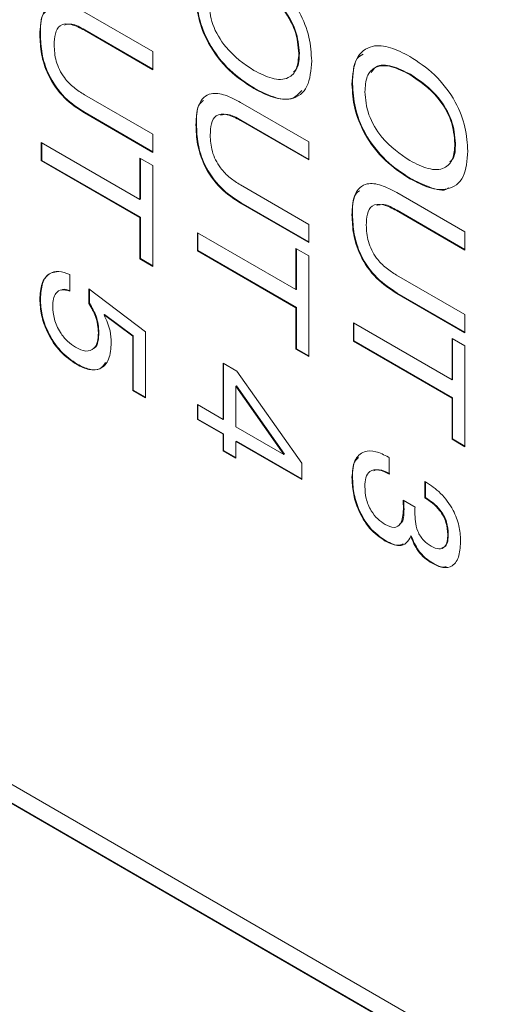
# Model space of a CAD drawing. Header units: millimetres. Extents: x 22 to 278, y 61 to 167.
# Tile 108 of 148: x 250.52 to 253.55, y 81.36 to 87.6. Entities that reach past the tile are written whole.
import ezdxf

# ---------------------------------------------------------------- set-up
doc = ezdxf.new("R2010")
doc.units = ezdxf.units.MM
doc.layers.get('0').update_dxf_attribs({"lineweight": 15})

msp = doc.modelspace()

# ---------------------------------------------------------------- linework, layer by layer
for p, q in [((250.9359, 87.6488), (251.3687, 87.399)), ((250.656, 87.5087), (250.6525, 87.5067)), ((250.9385, 87.5363), (250.9349, 87.5342)), ((251.3687, 87.2838), (250.9349, 87.5342)), ((251.3687, 87.2879), (250.9385, 87.5363)), ((242.3531, 87.4426), (264.5209, 74.6454)), ((242.247, 87.3814), (266.2179, 73.5433)), ((242.2505, 87.3834), (266.2179, 73.5473)), ((251.3687, 87.399), (251.3687, 87.2838)), ((252.2987, 87.3888), (252.2952, 87.3867)), ((253.0031, 87.2551), (252.9995, 87.2531)), ((252.0131, 87.1671), (252.0096, 87.1651)), ((252.6359, 87.1941), (252.6324, 87.192)), ((250.9349, 87.1259), (251.3687, 86.8756)), ((251.9259, 87.0773), (252.3586, 86.8275)), ((250.9395, 87.0123), (250.9359, 87.0102)), ((251.3687, 86.7604), (250.9359, 87.0102)), ((251.3687, 86.7645), (250.9395, 87.0123)), ((251.646, 86.9373), (251.6424, 86.9352)), ((251.9284, 86.9648), (251.9249, 86.9627)), ((252.3586, 86.7123), (251.9249, 86.9627)), ((252.3586, 86.7164), (251.9284, 86.9648)), ((251.3687, 86.8756), (251.3687, 86.7604)), ((250.6616, 86.8231), (251.2871, 86.462)), ((250.6616, 86.708), (250.6616, 86.8231)), ((250.6651, 86.71), (250.6651, 86.8211)), ((252.3586, 86.8275), (252.3586, 86.7123)), ((253.2886, 86.8173), (253.2851, 86.8152)), ((250.6651, 86.71), (250.6616, 86.708)), ((251.2871, 86.3469), (250.6616, 86.708)), ((251.2906, 86.3489), (250.6651, 86.71)), ((251.2871, 86.7238), (251.3687, 86.6767)), ((251.2871, 86.462), (251.2871, 86.7238)), ((251.2906, 86.4641), (251.2906, 86.7217)), ((251.3687, 86.6767), (251.3687, 86.0381)), ((251.9249, 86.5545), (252.3586, 86.3041)), ((253.0031, 86.5956), (252.9995, 86.5936)), ((252.9158, 86.5058), (253.3486, 86.256)), ((251.2906, 86.4641), (251.2871, 86.462)), ((251.9294, 86.4408), (251.9259, 86.4387)), ((252.3586, 86.1889), (251.9259, 86.4387)), ((252.3586, 86.193), (251.9294, 86.4408)), ((252.6359, 86.3658), (252.6324, 86.3637)), ((252.9184, 86.3933), (252.9148, 86.3912)), ((253.3486, 86.1409), (252.9148, 86.3912)), ((253.3486, 86.1449), (252.9184, 86.3933)), ((251.2906, 86.3489), (251.2871, 86.3469)), ((251.2871, 86.0852), (251.2871, 86.3469)), ((251.2906, 86.0872), (251.2906, 86.3489)), ((252.3586, 86.3041), (252.3586, 86.1889)), ((251.6515, 86.2517), (252.277, 85.8906)), ((251.6515, 86.1365), (251.6515, 86.2517)), ((251.655, 86.1385), (251.655, 86.2496)), ((253.3486, 86.256), (253.3486, 86.1409)), ((251.655, 86.1385), (251.6515, 86.1365)), ((252.277, 85.7754), (251.6515, 86.1365)), ((252.2806, 85.7774), (251.655, 86.1385)), ((252.277, 86.1523), (252.3586, 86.1052)), ((252.277, 85.8906), (252.277, 86.1523)), ((252.2806, 85.8926), (252.2806, 86.1502)), ((251.2906, 86.0872), (251.2871, 86.0852)), ((251.3687, 86.0381), (251.2871, 86.0852)), ((251.3687, 86.0422), (251.2906, 86.0872)), ((252.3586, 86.1052), (252.3586, 85.4666)), ((250.8423, 85.986), (250.8423, 85.8813)), ((252.9148, 85.983), (253.3486, 85.7326)), ((250.9641, 85.8948), (251.3233, 85.6234)), ((250.9641, 85.8022), (250.9641, 85.8948)), ((250.9677, 85.8042), (250.9677, 85.8921)), ((252.2806, 85.8926), (252.277, 85.8906)), ((252.9194, 85.8693), (252.9158, 85.8672)), ((253.3486, 85.6174), (252.9158, 85.8672)), ((253.3486, 85.6215), (252.9194, 85.8693)), ((250.656, 85.8323), (250.6525, 85.8303)), ((250.9677, 85.8042), (250.9641, 85.8022)), ((251.0636, 85.7338), (251.06, 85.7318)), ((251.2418, 85.5951), (251.06, 85.7318)), ((251.2453, 85.5972), (251.0636, 85.7338)), ((252.2806, 85.7774), (252.277, 85.7754)), ((252.277, 85.5137), (252.277, 85.7754)), ((252.2806, 85.5157), (252.2806, 85.7774)), ((253.3486, 85.7326), (253.3486, 85.6174)), ((252.6415, 85.6802), (253.267, 85.3191)), ((252.6415, 85.565), (252.6415, 85.6802)), ((252.645, 85.5671), (252.645, 85.6781)), ((251.0277, 85.6192), (251.0242, 85.6172)), ((251.3233, 85.6234), (251.3233, 85.2047)), ((251.2453, 85.5972), (251.2418, 85.5951)), ((251.2418, 85.2518), (251.2418, 85.5951)), ((251.2453, 85.2538), (251.2453, 85.5972)), ((252.645, 85.5671), (252.6415, 85.565)), ((253.267, 85.2039), (252.6415, 85.565)), ((253.2705, 85.206), (252.645, 85.5671)), ((253.267, 85.5808), (253.3486, 85.5337)), ((253.267, 85.3191), (253.267, 85.5808)), ((253.2705, 85.3211), (253.2705, 85.5787)), ((252.2806, 85.5157), (252.277, 85.5137)), ((252.3586, 85.4666), (252.277, 85.5137)), ((252.3586, 85.4707), (252.2806, 85.5157)), ((253.3486, 85.5337), (253.3486, 84.8951)), ((251.8147, 85.4247), (251.9011, 85.3748)), ((251.8147, 85.0687), (251.8147, 85.4247)), ((251.8182, 85.0708), (251.8182, 85.4226)), ((250.8899, 85.4183), (250.8864, 85.4162)), ((251.9011, 85.3748), (252.3133, 84.7904)), ((253.2705, 85.3211), (253.267, 85.3191)), ((251.2453, 85.2538), (251.2418, 85.2518)), ((251.3233, 85.2047), (251.2418, 85.2518)), ((251.3233, 85.2088), (251.2453, 85.2538)), ((251.8998, 85.2813), (251.8963, 85.2793)), ((251.8963, 85.2793), (251.8963, 85.0216)), ((252.1998, 84.8464), (251.8963, 85.2793)), ((252.2034, 84.8484), (251.8998, 85.2813)), ((253.2705, 85.206), (253.267, 85.2039)), ((253.267, 84.9422), (253.267, 85.2039)), ((253.2705, 84.9442), (253.2705, 85.206)), ((251.6515, 85.1629), (251.8147, 85.0687)), ((251.6515, 85.0687), (251.6515, 85.1629)), ((251.655, 85.0708), (251.655, 85.1609)), ((251.655, 85.0708), (251.6515, 85.0687)), ((251.8147, 84.9745), (251.6515, 85.0687)), ((251.8182, 84.9766), (251.655, 85.0708)), ((251.8182, 85.0708), (251.8147, 85.0687)), ((251.8963, 85.0216), (252.1998, 84.8464)), ((251.8182, 84.9766), (251.8147, 84.9745)), ((251.8147, 84.8698), (251.8147, 84.9745)), ((251.8182, 84.8719), (251.8182, 84.9766)), ((251.8998, 84.9295), (251.8963, 84.9274)), ((251.8963, 84.9274), (251.8963, 84.8227)), ((252.3133, 84.6867), (251.8963, 84.9274)), ((252.3133, 84.6908), (251.8998, 84.9295)), ((253.2705, 84.9442), (253.267, 84.9422)), ((253.3486, 84.8951), (253.267, 84.9422)), ((253.3486, 84.8992), (253.2705, 84.9442)), ((251.8182, 84.8719), (251.8147, 84.8698)), ((251.8963, 84.8227), (251.8147, 84.8698)), ((251.8963, 84.8268), (251.8182, 84.8719)), ((252.2034, 84.8484), (252.1998, 84.8464)), ((252.8631, 84.8299), (252.8681, 84.827)), ((252.8681, 84.827), (252.8681, 84.7223)), ((252.3133, 84.7904), (252.3133, 84.6867)), ((252.6359, 84.7019), (252.6324, 84.6999)), ((253.0947, 84.6752), (253.0996, 84.6725)), ((253.0947, 84.5706), (253.0947, 84.6752)), ((253.0983, 84.5726), (253.0983, 84.6732)), ((252.9566, 84.5567), (253.0321, 84.5126)), ((252.9571, 84.5527), (252.9566, 84.5567)), ((252.9603, 84.5546), (252.9571, 84.5527)), ((253.0983, 84.5726), (253.0947, 84.5706)), ((252.9623, 84.5014), (252.9588, 84.4994)), ((252.846, 84.2995), (252.8425, 84.2975)), ((253.0082, 84.3305), (253.0046, 84.3285)), ((253.2433, 84.3412), (253.2398, 84.3391)), ((253.1439, 84.1589), (253.1403, 84.1569))]:
    msp.add_line(p, q)
for points, knots in [([(252.0096, 87.9397), (252.0625, 87.9053), (252.168, 87.8366), (252.2984, 87.6682), (252.3683, 87.4883), (252.3739, 87.3893), (252.3768, 87.3396)], [0, 0, 0, 0, 0.280656, 0.559563, 0.779404, 1, 1, 1, 1]), ([(252.2952, 87.3867), (252.2909, 87.4349), (252.2825, 87.5309), (252.1739, 87.714), (252.072, 87.7826), (252.0096, 87.8246)], [0, 0, 0, 0, 0.280387, 0.559941, 1, 1, 1, 1]), ([(252.2987, 87.3888), (252.2945, 87.4369), (252.286, 87.533), (252.1775, 87.716), (252.0755, 87.7847), (252.0131, 87.8266)], [0, 0, 0, 0, 0.280387, 0.559941, 1, 1, 1, 1]), ([(252.0096, 87.1651), (251.9568, 87.1994), (251.8515, 87.2678), (251.7213, 87.4355), (251.651, 87.6151), (251.6453, 87.714), (251.6424, 87.7635)], [0, 0, 0, 0, 0.280679, 0.559635, 0.779405, 1, 1, 1, 1]), ([(252.0131, 87.1671), (251.9603, 87.2014), (251.8551, 87.2698), (251.7248, 87.4376), (251.6545, 87.6171), (251.6488, 87.716), (251.646, 87.7656)], [0, 0, 0, 0, 0.280679, 0.559635, 0.779405, 1, 1, 1, 1]), ([(250.6525, 87.5067), (250.6551, 87.5536), (250.6601, 87.6469), (250.7362, 87.7153), (250.8382, 87.7), (250.9033, 87.6659), (250.9359, 87.6488)], [0, 0, 0, 0, 0.280565, 0.558332, 0.778736, 1, 1, 1, 1]), ([(251.724, 87.7164), (251.7283, 87.6684), (251.737, 87.5725), (251.8459, 87.3904), (251.9475, 87.322), (252.0096, 87.2802)], [0, 0, 0, 0, 0.280273, 0.559939, 1, 1, 1, 1]), ([(250.656, 87.5087), (250.6556, 87.5596), (250.6551, 87.6272), (250.6922, 87.6539), (250.7013, 87.6604)], [0, 0, 0, 0, 0.753628, 1, 1, 1, 1]), ([(250.9349, 87.5342), (250.9069, 87.549), (250.8512, 87.5783), (250.7784, 87.5752), (250.7465, 87.5154), (250.7443, 87.466), (250.7432, 87.4413)], [0, 0, 0, 0, 0.281156, 0.559289, 0.779022, 1, 1, 1, 1]), ([(250.9385, 87.5363), (250.9096, 87.5528), (250.8622, 87.5801), (250.824, 87.571), (250.8091, 87.5674)], [0, 0, 0, 0, 0.608948, 1, 1, 1, 1]), ([(250.9359, 87.0102), (250.8925, 87.0383), (250.8059, 87.0942), (250.7021, 87.2399), (250.6575, 87.3863), (250.6542, 87.4665), (250.6525, 87.5067)], [0, 0, 0, 0, 0.28063, 0.558736, 0.77891, 1, 1, 1, 1]), ([(250.9395, 87.0123), (250.896, 87.0403), (250.8095, 87.0962), (250.7056, 87.2419), (250.6611, 87.3884), (250.6577, 87.4686), (250.656, 87.5087)], [0, 0, 0, 0, 0.28063, 0.558736, 0.77891, 1, 1, 1, 1]), ([(250.7432, 87.4413), (250.7448, 87.4077), (250.7481, 87.3409), (250.8, 87.2355), (250.8691, 87.1674), (250.913, 87.1398), (250.9349, 87.1259)], [0, 0, 0, 0, 0.280597, 0.558183, 0.778693, 1, 1, 1, 1]), ([(252.6324, 87.192), (252.6371, 87.2508), (252.6463, 87.3679), (252.7484, 87.4446), (252.8753, 87.4324), (252.9581, 87.3896), (252.9995, 87.3682)], [0, 0, 0, 0, 0.279975, 0.558537, 0.77894, 1, 1, 1, 1]), ([(252.0096, 87.2802), (252.0488, 87.2601), (252.1268, 87.2199), (252.2273, 87.2205), (252.2877, 87.2841), (252.2927, 87.3525), (252.2952, 87.3867)], [0, 0, 0, 0, 0.28094, 0.560286, 0.779784, 1, 1, 1, 1]), ([(252.2622, 87.2702), (252.2699, 87.2772), (252.2966, 87.3015), (252.2978, 87.3525), (252.2987, 87.3888)], [0, 0, 0, 0, 0.288445, 1, 1, 1, 1]), ([(252.6359, 87.1941), (252.6373, 87.2574), (252.6391, 87.3438), (252.6894, 87.3754), (252.7028, 87.3838)], [0, 0, 0, 0, 0.732905, 1, 1, 1, 1]), ([(252.9995, 87.3682), (253.0524, 87.3338), (253.1579, 87.2652), (253.2883, 87.0968), (253.3582, 86.9168), (253.3639, 86.8178), (253.3667, 86.7681)], [0, 0, 0, 0, 0.280656, 0.559563, 0.779404, 1, 1, 1, 1]), ([(252.3768, 87.3396), (252.3721, 87.281), (252.3629, 87.164), (252.2605, 87.0881), (252.1337, 87.1007), (252.051, 87.1436), (252.0096, 87.1651)], [0, 0, 0, 0, 0.2799495, 0.5584674, 0.7789101, 1, 1, 1, 1]), ([(252.9995, 87.2531), (252.9603, 87.2733), (252.882, 87.3135), (252.7816, 87.3119), (252.7214, 87.2479), (252.7164, 87.1793), (252.714, 87.1449)], [0, 0, 0, 0, 0.280915, 0.560221, 0.779754, 1, 1, 1, 1]), ([(253.0031, 87.2551), (252.9643, 87.2747), (252.8869, 87.3138), (252.7927, 87.3195), (252.7636, 87.2794), (252.7545, 87.2668)], [0, 0, 0, 0, 0.40848, 0.814619, 1, 1, 1, 1]), ([(253.2851, 86.8152), (253.2809, 86.8634), (253.2724, 86.9595), (253.1639, 87.1425), (253.0619, 87.2111), (252.9995, 87.2531)], [0, 0, 0, 0, 0.280387, 0.559941, 1, 1, 1, 1]), ([(253.2886, 86.8173), (253.2844, 86.8654), (253.2759, 86.9615), (253.1674, 87.1446), (253.0654, 87.2132), (253.0031, 87.2551)], [0, 0, 0, 0, 0.280387, 0.559941, 1, 1, 1, 1]), ([(252.3138, 87.1528), (252.2944, 87.1321), (252.2508, 87.0857), (252.136, 87.1045), (252.0541, 87.1462), (252.0131, 87.1671)], [0, 0, 0, 0, 0.286987, 0.642971, 1, 1, 1, 1]), ([(252.9995, 86.5936), (252.9468, 86.6279), (252.8415, 86.6963), (252.7112, 86.8641), (252.641, 87.0436), (252.6353, 87.1425), (252.6324, 87.192)], [0, 0, 0, 0, 0.280679, 0.559635, 0.779405, 1, 1, 1, 1]), ([(253.0031, 86.5956), (252.9503, 86.6299), (252.845, 86.6983), (252.7147, 86.8661), (252.6445, 87.0456), (252.6388, 87.1445), (252.6359, 87.1941)], [0, 0, 0, 0, 0.280679, 0.559635, 0.779405, 1, 1, 1, 1]), ([(251.6424, 86.9352), (251.645, 86.9821), (251.6501, 87.0754), (251.7261, 87.1438), (251.8282, 87.1286), (251.8933, 87.0944), (251.9259, 87.0773)], [0, 0, 0, 0, 0.280565, 0.558332, 0.778736, 1, 1, 1, 1]), ([(252.714, 87.1449), (252.7183, 87.0969), (252.7269, 87.001), (252.8358, 86.8189), (252.9374, 86.7505), (252.9995, 86.7087)], [0, 0, 0, 0, 0.280273, 0.559939, 1, 1, 1, 1]), ([(251.646, 86.9373), (251.6456, 86.9882), (251.6451, 87.0557), (251.6821, 87.0824), (251.6912, 87.089)], [0, 0, 0, 0, 0.753628, 1, 1, 1, 1]), ([(251.9249, 86.9627), (251.8969, 86.9775), (251.8412, 87.0068), (251.7683, 87.0037), (251.7365, 86.9439), (251.7342, 86.8946), (251.7331, 86.8698)], [0, 0, 0, 0, 0.281156, 0.559289, 0.779022, 1, 1, 1, 1]), ([(251.9284, 86.9648), (251.8996, 86.9813), (251.8522, 87.0086), (251.814, 86.9995), (251.799, 86.9959)], [0, 0, 0, 0, 0.608948, 1, 1, 1, 1]), ([(251.9259, 86.4387), (251.8824, 86.4668), (251.7959, 86.5227), (251.6921, 86.6684), (251.6475, 86.8149), (251.6441, 86.895), (251.6424, 86.9352)], [0, 0, 0, 0, 0.28063, 0.558736, 0.77891, 1, 1, 1, 1]), ([(251.9294, 86.4408), (251.886, 86.4688), (251.7994, 86.5247), (251.6956, 86.6704), (251.651, 86.8169), (251.6477, 86.8971), (251.646, 86.9373)], [0, 0, 0, 0, 0.28063, 0.558736, 0.77891, 1, 1, 1, 1]), ([(251.7331, 86.8698), (251.7348, 86.8362), (251.7381, 86.7694), (251.7899, 86.664), (251.8591, 86.5959), (251.9029, 86.5683), (251.9249, 86.5545)], [0, 0, 0, 0, 0.280597, 0.558183, 0.778693, 1, 1, 1, 1]), ([(252.9995, 86.7087), (253.0387, 86.6886), (253.1168, 86.6484), (253.2173, 86.649), (253.2776, 86.7127), (253.2826, 86.781), (253.2851, 86.8152)], [0, 0, 0, 0, 0.28094, 0.560286, 0.779784, 1, 1, 1, 1]), ([(253.2521, 86.6987), (253.2598, 86.7057), (253.2866, 86.73), (253.2878, 86.781), (253.2886, 86.8173)], [0, 0, 0, 0, 0.288445, 1, 1, 1, 1]), ([(253.3667, 86.7681), (253.3621, 86.7095), (253.3528, 86.5925), (253.2505, 86.5166), (253.1237, 86.5292), (253.041, 86.5721), (252.9995, 86.5936)], [0, 0, 0, 0, 0.279949, 0.558467, 0.77891, 1, 1, 1, 1]), ([(252.6324, 86.3637), (252.635, 86.4106), (252.64, 86.5039), (252.7161, 86.5723), (252.8181, 86.5571), (252.8832, 86.5229), (252.9158, 86.5058)], [0, 0, 0, 0, 0.280565, 0.558332, 0.778736, 1, 1, 1, 1]), ([(253.2461, 86.5361), (253.2439, 86.5343), (253.2156, 86.5107), (253.1242, 86.5364), (253.0435, 86.5758), (253.0031, 86.5956)], [0, 0, 0, 0, 0.040247, 0.51942, 1, 1, 1, 1]), ([(252.6359, 86.3658), (252.6355, 86.4167), (252.635, 86.4842), (252.6721, 86.5109), (252.6812, 86.5175)], [0, 0, 0, 0, 0.753628, 1, 1, 1, 1]), ([(252.9148, 86.3912), (252.8868, 86.406), (252.8311, 86.4354), (252.7583, 86.4322), (252.7264, 86.3724), (252.7242, 86.3231), (252.7231, 86.2983)], [0, 0, 0, 0, 0.281156, 0.559289, 0.779022, 1, 1, 1, 1]), ([(252.9184, 86.3933), (252.8895, 86.4099), (252.8421, 86.4371), (252.8039, 86.428), (252.789, 86.4245)], [0, 0, 0, 0, 0.608948, 1, 1, 1, 1]), ([(252.9158, 85.8672), (252.8724, 85.8953), (252.7858, 85.9512), (252.682, 86.0969), (252.6374, 86.2434), (252.6341, 86.3236), (252.6324, 86.3637)], [0, 0, 0, 0, 0.28063, 0.558736, 0.77891, 1, 1, 1, 1]), ([(252.9194, 85.8693), (252.8759, 85.8974), (252.7894, 85.9533), (252.6855, 86.0989), (252.641, 86.2454), (252.6376, 86.3256), (252.6359, 86.3658)], [0, 0, 0, 0, 0.28063, 0.558736, 0.77891, 1, 1, 1, 1]), ([(252.7231, 86.2983), (252.7247, 86.2647), (252.728, 86.1979), (252.7799, 86.0925), (252.849, 86.0244), (252.8929, 85.9968), (252.9148, 85.983)], [0, 0, 0, 0, 0.280597, 0.558183, 0.778693, 1, 1, 1, 1]), ([(250.6525, 85.8303), (250.6547, 85.8647), (250.6592, 85.9335), (250.7053, 85.9942), (250.7702, 86.013), (250.8183, 85.995), (250.8423, 85.986)], [0, 0, 0, 0, 0.280338, 0.559784, 0.779725, 1, 1, 1, 1]), ([(250.656, 85.8323), (250.6584, 85.8664), (250.6632, 85.9344), (250.7035, 85.9949), (250.7438, 86.001), (250.758, 86.0032)], [0, 0, 0, 0, 0.393178, 0.785106, 1, 1, 1, 1]), ([(250.8423, 85.8813), (250.8248, 85.8862), (250.7898, 85.8958), (250.754, 85.8729), (250.7366, 85.8332), (250.7349, 85.8016), (250.7341, 85.7858)], [0, 0, 0, 0, 0.279683, 0.558942, 0.779277, 1, 1, 1, 1]), ([(250.8458, 85.8834), (250.8274, 85.8902), (250.8049, 85.8984), (250.7902, 85.8883), (250.7876, 85.8865)], [0, 0, 0, 0, 0.821929, 1, 1, 1, 1]), ([(250.8864, 85.4162), (250.8508, 85.4407), (250.7797, 85.4895), (250.7, 85.6113), (250.658, 85.7307), (250.6543, 85.797), (250.6525, 85.8303)], [0, 0, 0, 0, 0.279853, 0.558986, 0.77924, 1, 1, 1, 1]), ([(250.8899, 85.4183), (250.8543, 85.4427), (250.7832, 85.4916), (250.7035, 85.6134), (250.6615, 85.7327), (250.6579, 85.7991), (250.656, 85.8323)], [0, 0, 0, 0, 0.279853, 0.558986, 0.77924, 1, 1, 1, 1]), ([(251.0242, 85.6172), (251.021, 85.6516), (251.0153, 85.7132), (250.9798, 85.775), (250.9641, 85.8022)], [0, 0, 0, 0, 0.559183, 1, 1, 1, 1]), ([(251.0277, 85.6192), (251.0245, 85.6537), (251.0189, 85.7152), (250.9833, 85.777), (250.9677, 85.8042)], [0, 0, 0, 0, 0.559183, 1, 1, 1, 1]), ([(250.7341, 85.7858), (250.7358, 85.759), (250.7393, 85.7056), (250.7763, 85.6236), (250.8264, 85.56), (250.8613, 85.5368), (250.8789, 85.5252)], [0, 0, 0, 0, 0.28028, 0.559528, 0.779473, 1, 1, 1, 1]), ([(251.06, 85.7318), (251.0751, 85.6975), (251.102, 85.6362), (251.1046, 85.5798), (251.1058, 85.5549)], [0, 0, 0, 0, 0.558768, 1, 1, 1, 1]), ([(250.8789, 85.5252), (250.9013, 85.5145), (250.946, 85.4932), (250.9966, 85.5115), (251.0211, 85.5584), (251.0232, 85.5976), (251.0242, 85.6172)], [0, 0, 0, 0, 0.280047, 0.558892, 0.779158, 1, 1, 1, 1]), ([(250.9973, 85.5208), (250.9979, 85.521), (251.0122, 85.5256), (251.0234, 85.5627), (251.0263, 85.6004), (251.0277, 85.6192)], [0, 0, 0, 0, 0.022582, 0.510652, 1, 1, 1, 1]), ([(251.1058, 85.5549), (251.1031, 85.5175), (251.0979, 85.4431), (251.0417, 85.3839), (250.9654, 85.3771), (250.9127, 85.4032), (250.8864, 85.4162)], [0, 0, 0, 0, 0.280328, 0.559443, 0.779442, 1, 1, 1, 1]), ([(251.0693, 85.428), (251.0593, 85.414), (251.036, 85.3813), (250.9682, 85.3801), (250.916, 85.4055), (250.8899, 85.4183)], [0, 0, 0, 0, 0.272355, 0.635716, 1, 1, 1, 1]), ([(252.6324, 84.6999), (252.6353, 84.738), (252.6412, 84.8139), (252.7024, 84.8698), (252.7823, 84.8707), (252.8362, 84.8435), (252.8631, 84.8299)], [0, 0, 0, 0, 0.280115, 0.559017, 0.779197, 1, 1, 1, 1]), ([(252.6359, 84.7019), (252.6366, 84.7429), (252.6375, 84.7972), (252.6671, 84.8204), (252.6744, 84.8262)], [0, 0, 0, 0, 0.7535417, 1, 1, 1, 1]), ([(252.8681, 84.7223), (252.8456, 84.7331), (252.8008, 84.7545), (252.7455, 84.746), (252.7173, 84.7018), (252.7151, 84.6623), (252.714, 84.6425)], [0, 0, 0, 0, 0.2806915, 0.5594019, 0.7792757, 1, 1, 1, 1]), ([(252.8716, 84.7244), (252.8485, 84.7365), (252.8112, 84.756), (252.7821, 84.7469), (252.771, 84.7434)], [0, 0, 0, 0, 0.619235, 1, 1, 1, 1]), ([(252.8425, 84.2975), (252.8083, 84.3216), (252.74, 84.3698), (252.6694, 84.4923), (252.6366, 84.6052), (252.6338, 84.6683), (252.6324, 84.6999)], [0, 0, 0, 0, 0.279361, 0.558332, 0.778914, 1, 1, 1, 1]), ([(252.846, 84.2995), (252.8118, 84.3236), (252.7436, 84.3719), (252.6729, 84.4943), (252.6401, 84.6072), (252.6373, 84.6703), (252.6359, 84.7019)], [0, 0, 0, 0, 0.279361, 0.558332, 0.778914, 1, 1, 1, 1]), ([(253.0996, 84.6725), (253.1319, 84.651), (253.1965, 84.6081), (253.2738, 84.5025), (253.316, 84.393), (253.3196, 84.3324), (253.3214, 84.302)], [0, 0, 0, 0, 0.280391, 0.559399, 0.779365, 1, 1, 1, 1]), ([(252.714, 84.6425), (252.7153, 84.6181), (252.7179, 84.5693), (252.7486, 84.4931), (252.7947, 84.4337), (252.8269, 84.4124), (252.843, 84.4018)], [0, 0, 0, 0, 0.280656, 0.559744, 0.779511, 1, 1, 1, 1]), ([(252.9588, 84.4994), (252.9586, 84.5093), (252.9582, 84.5269), (252.9574, 84.5448), (252.9571, 84.5527)], [0, 0, 0, 0, 0.559986, 1, 1, 1, 1]), ([(252.9623, 84.5014), (252.9621, 84.5113), (252.9617, 84.529), (252.9609, 84.5469), (252.9606, 84.5548)], [0, 0, 0, 0, 0.559986, 1, 1, 1, 1]), ([(253.2398, 84.3391), (253.2382, 84.3641), (253.2352, 84.4139), (253.1943, 84.4906), (253.1434, 84.5401), (253.111, 84.5604), (253.0947, 84.5706)], [0, 0, 0, 0, 0.280224, 0.558001, 0.778617, 1, 1, 1, 1]), ([(253.2433, 84.3412), (253.2418, 84.3662), (253.2387, 84.416), (253.1978, 84.4927), (253.1469, 84.5421), (253.1145, 84.5624), (253.0983, 84.5726)], [0, 0, 0, 0, 0.280224, 0.558001, 0.778617, 1, 1, 1, 1]), ([(252.843, 84.4018), (252.8627, 84.3929), (252.9019, 84.3751), (252.9527, 84.4089), (252.9565, 84.465), (252.9588, 84.4994)], [0, 0, 0, 0, 0.2802531, 0.5596856, 1, 1, 1, 1]), ([(252.932, 84.4037), (252.9359, 84.4057), (252.9621, 84.4189), (252.9622, 84.4635), (252.9623, 84.5014)], [0, 0, 0, 0, 0.148643, 1, 1, 1, 1]), ([(253.0321, 84.5126), (253.0318, 84.5067), (253.0313, 84.4961), (253.0313, 84.4852), (253.0313, 84.4804)], [0, 0, 0, 0, 0.5599977, 1, 1, 1, 1]), ([(253.0313, 84.4804), (253.0318, 84.4613), (253.0328, 84.4232), (253.0441, 84.3699), (253.065, 84.3282), (253.0935, 84.2919), (253.1183, 84.2756), (253.1348, 84.2648)], [0, 0, 0, 0, 0.250796, 0.500532, 0.62557, 0.750579, 1, 1, 1, 1]), ([(253.0046, 84.3285), (252.9965, 84.3125), (252.9804, 84.2807), (252.9241, 84.2599), (252.8734, 84.2832), (252.8425, 84.2975)], [0, 0, 0, 0, 0.280899, 0.561106, 1, 1, 1, 1]), ([(252.9575, 84.2794), (252.9503, 84.2759), (252.9202, 84.2615), (252.878, 84.2831), (252.846, 84.2995)], [0, 0, 0, 0, 0.2420084, 1, 1, 1, 1]), ([(253.1403, 84.1569), (253.1247, 84.167), (253.0935, 84.1871), (253.0399, 84.2435), (253.018, 84.2963), (253.0046, 84.3285)], [0, 0, 0, 0, 0.281418, 0.562234, 1, 1, 1, 1]), ([(253.1439, 84.1589), (253.1282, 84.169), (253.097, 84.1891), (253.0435, 84.2456), (253.0215, 84.2984), (253.0082, 84.3305)], [0, 0, 0, 0, 0.281418, 0.562234, 1, 1, 1, 1]), ([(253.1348, 84.2648), (253.1517, 84.2566), (253.1853, 84.2403), (253.2225, 84.2567), (253.2379, 84.2948), (253.2392, 84.3243), (253.2398, 84.3391)], [0, 0, 0, 0, 0.279973, 0.558282, 0.778793, 1, 1, 1, 1]), ([(253.3214, 84.302), (253.3198, 84.2684), (253.3167, 84.2013), (253.2769, 84.1359), (253.211, 84.1223), (253.1639, 84.1454), (253.1403, 84.1569)], [0, 0, 0, 0, 0.280903, 0.56016, 0.779706, 1, 1, 1, 1]), ([(253.2016, 84.2553), (253.21, 84.2573), (253.2294, 84.262), (253.2411, 84.2975), (253.2426, 84.3266), (253.2433, 84.3412)], [0, 0, 0, 0, 0.279635, 0.63925, 1, 1, 1, 1]), ([(253.2298, 84.1354), (253.2243, 84.1339), (253.1997, 84.1274), (253.1683, 84.1451), (253.1439, 84.1589)], [0, 0, 0, 0, 0.223995, 1, 1, 1, 1])]:
    msp.add_open_spline(points, degree=3, knots=knots)

doc.saveas('drawing.dxf')
